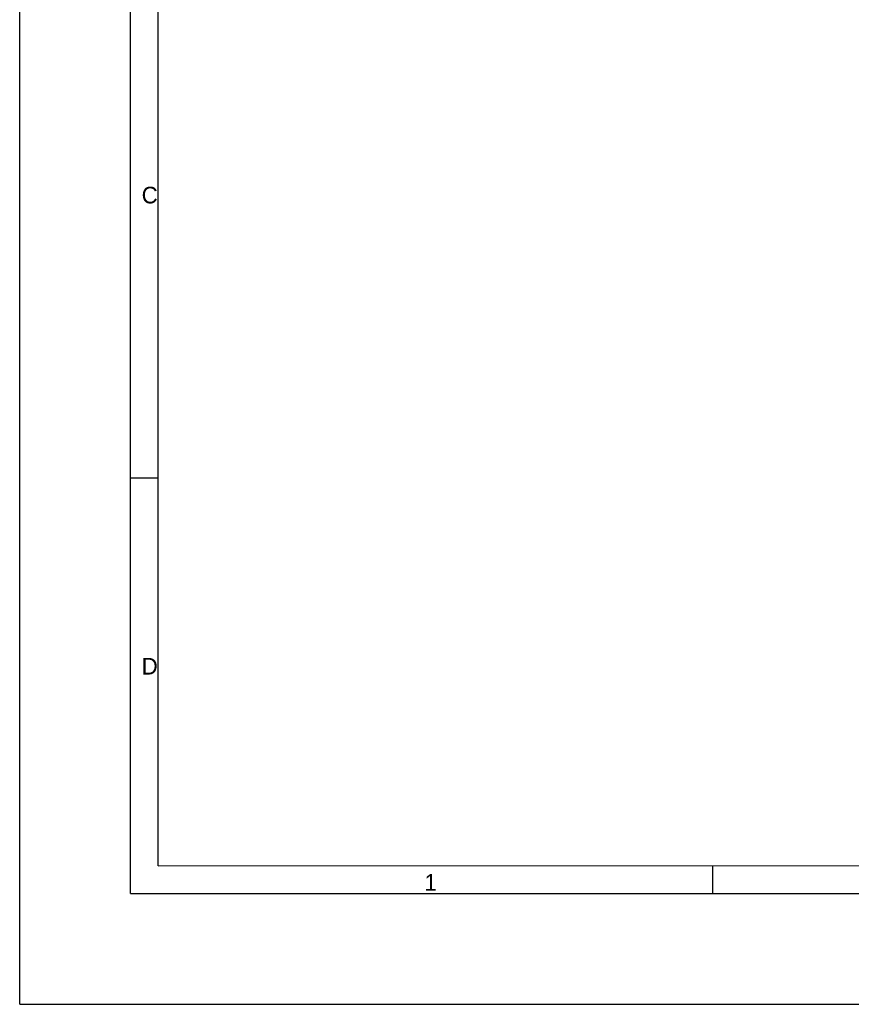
# Model space of a CAD drawing. Header units: inches. Extents: x 0 to 39, y 0 to 27.6.
# Tile 1 of 25: x 0 to 9.8, y 0 to 11.7. Entities that reach past the tile are written whole.
import ezdxf

# ---------------------------------------------------------------- set-up
doc = ezdxf.new("R2010")
doc.units = ezdxf.units.IN
doc.header["$LTSCALE"] = 2.143701
doc.header["$MEASUREMENT"] = 0
doc.layers.add('TOPRX05-FORMAT', color=7, linetype='CONTINUOUS')
doc.styles.add('TEXTSTYLE_2', font='gothic.ttf')

msp = doc.modelspace()

# ---------------------------------------------------------------- linework, layer by layer
at = {"layer": 'TOPRX05-FORMAT', "color": 7, "linetype": 'CONTINUOUS'}
for p, q in [((0, 0), (0, 27.559055)), ((1.312336, 1.312336), (1.312336, 26.246719)), ((1.64042, 1.64042), (1.64042, 25.918635)), ((1.312336, 6.233596), (1.64042, 6.233596)), ((1.64042, 1.64042), (29.463785, 1.64912)), ((8.2021, 1.312336), (8.2021, 1.64042)), ((1.312336, 1.312336), (37.673315, 1.312336)), ((0, 0), (38.976378, 0))]:
    msp.add_line(p, q, dxfattribs=at)

# ---------------------------------------------------------------- texts
at = {"layer": 'TOPRX05-FORMAT', "color": 7, "linetype": 'CONTINUOUS', "char_height": 0.19685, "attachment_point": 1, "line_spacing_factor": 0.9, "style": 'TEXTSTYLE_2'}
for s, insert, width in [('C', (1.44357, 9.678478), 0.17351998), ('D', (1.44357, 4.10105), 0.19612132), ('1', (4.790026, 1.541995), 0.15091864)]:
    msp.add_mtext(s, dxfattribs=dict(at, insert=insert, width=width))

doc.saveas('drawing.dxf')
